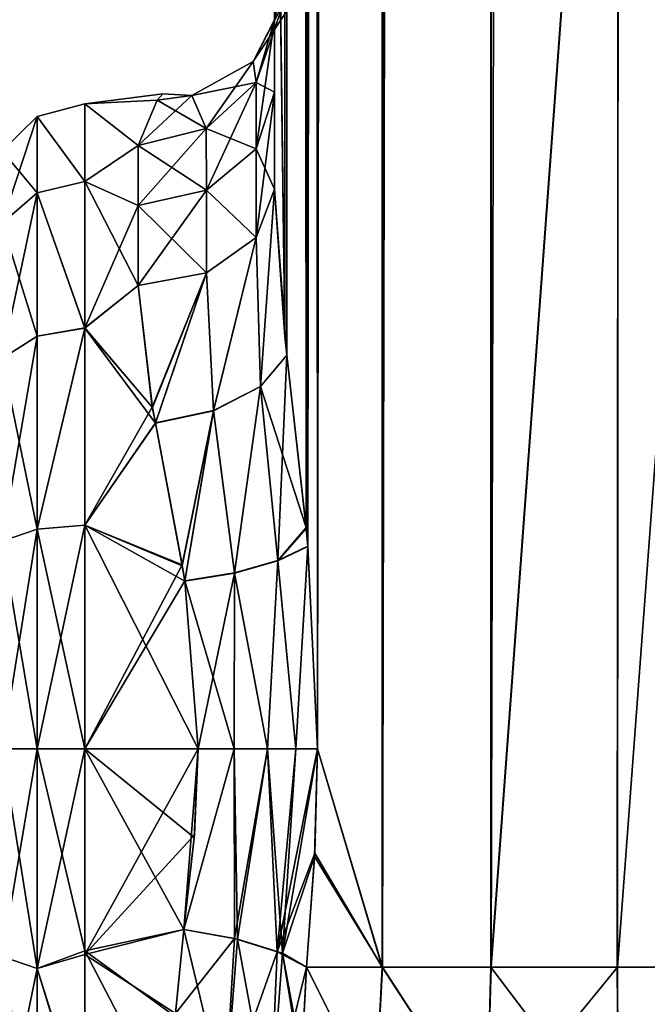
# Model space of a CAD drawing. Extents: x -23 to 470, y -2000 to 0.
# Tile 26 of 172: x 93 to 116, y -1981 to -1945. Entities that reach past the tile are written whole.
import ezdxf

# ---------------------------------------------------------------- set-up
doc = ezdxf.new("R2010")
doc.units = 0
doc.header["$LTSCALE"] = 64.024212
for name, color, linetype in [('100', 7, 'CONTINUOUS'), ('105', 7, 'CONTINUOUS'), ('106', 7, 'CONTINUOUS'), ('107', 7, 'CONTINUOUS'), ('108', 7, 'CONTINUOUS'), ('110', 7, 'CONTINUOUS'), ('113', 7, 'CONTINUOUS'), ('114', 7, 'CONTINUOUS'), ('143', 7, 'CONTINUOUS'), ('145', 7, 'CONTINUOUS'), ('146', 7, 'CONTINUOUS'), ('147', 7, 'CONTINUOUS'), ('148', 7, 'CONTINUOUS'), ('149', 7, 'CONTINUOUS'), ('150', 7, 'CONTINUOUS'), ('151', 7, 'CONTINUOUS'), ('152', 7, 'CONTINUOUS'), ('93', 7, 'CONTINUOUS'), ('94', 7, 'CONTINUOUS')]:
    doc.layers.add(name, color=color, linetype=linetype)

msp = doc.modelspace()

# ---------------------------------------------------------------- linework, layer by layer
at = {"layer": '100', "linetype": 'CONTINUOUS'}
for points in [[(102.45, -1934.803, 52.389), (102.45, -1951.49, 53.502), (102.45, -1928.15, 53.5), (102.45, -1934.803, 52.389)], [(102.45, -1928.15, 12.5), (102.45, -1951.488, 12.5), (102.45, -1934.793, 13.607), (102.45, -1928.15, 12.5)], [(102.45, -1951.488, 12.5), (102.45, -1947.936, 16.816), (102.45, -1934.793, 13.607), (102.45, -1951.488, 12.5)], [(102.45, -1934.793, 13.607), (102.45, -1947.936, 16.816), (102.45, -1940.716, 16.805), (102.45, -1934.793, 13.607)], [(102.45, -1940.722, 49.19), (102.45, -1951.49, 53.502), (102.45, -1934.803, 52.389), (102.45, -1940.722, 49.19)], [(102.45, -1947.936, 16.816), (102.45, -1945.277, 21.735), (102.45, -1940.716, 16.805), (102.45, -1947.936, 16.816)], [(102.45, -1947.936, 49.184), (102.45, -1951.49, 53.502), (102.45, -1940.722, 49.19), (102.45, -1947.936, 49.184)], [(102.45, -1945.277, 44.265), (102.45, -1947.936, 49.184), (102.45, -1940.722, 49.19), (102.45, -1945.277, 44.265)]]:
    msp.add_3dface(points, dxfattribs=at)
at = {"layer": '105', "linetype": 'CONTINUOUS'}
for points in [[(99.507, -1975.252, 9.221), (99.13, -1978.62, 9.931), (95.5, -1972, 9), (99.507, -1975.252, 9.221)], [(95.5, -1972, 9), (99.13, -1978.62, 9.931), (95.5, -1979.405, 10.171), (95.5, -1972, 9)], [(99.653, -1972, 9), (99.507, -1975.252, 9.221), (95.5, -1972, 9), (99.653, -1972, 9)], [(95.5, -1972, 57), (95.5, -1979.537, 55.786), (99.653, -1972, 57), (95.5, -1972, 57)], [(99.653, -1972, 57), (95.5, -1979.537, 55.786), (99.512, -1975.153, 56.792), (99.653, -1972, 57)], [(95.5, -1979.537, 55.786), (99.13, -1978.62, 56.069), (99.512, -1975.153, 56.792), (95.5, -1979.537, 55.786)], [(98.814, -1981.695, 54.955), (99.13, -1978.62, 56.069), (95.5, -1979.537, 55.786), (98.814, -1981.695, 54.955)], [(99.13, -1978.62, 9.931), (98.805, -1981.805, 11.094), (95.5, -1979.405, 10.171), (99.13, -1978.62, 9.931)], [(98.805, -1981.805, 11.094), (98.713, -1985.565, 13.201), (95.5, -1979.405, 10.171), (98.805, -1981.805, 11.094)], [(95.5, -1979.405, 10.171), (98.713, -1985.565, 13.201), (95.5, -1985.607, 13.23), (95.5, -1979.405, 10.171)], [(95.5, -1985.759, 52.665), (98.814, -1981.695, 54.955), (95.5, -1979.537, 55.786), (95.5, -1985.759, 52.665)]]:
    msp.add_3dface(points, dxfattribs=at)
at = {"layer": '106', "linetype": 'CONTINUOUS'}
for points in [[(98.146, -1948.226, 29.711), (95.5, -1948.363, 37.161), (98.355, -1948, 32.985), (98.146, -1948.226, 29.711)], [(98.355, -1948, 32.985), (95.5, -1948.363, 37.161), (98.147, -1948.225, 36.277), (98.355, -1948, 32.985)], [(98.147, -1948.225, 36.277), (95.5, -1948.363, 37.161), (97.45, -1949.885, 42.323), (98.147, -1948.225, 36.277)], [(95.5, -1948.364, 28.839), (95.5, -1948.363, 37.161), (98.146, -1948.226, 29.711), (95.5, -1948.364, 28.839)], [(97.45, -1949.885, 23.677), (95.5, -1948.364, 28.839), (98.146, -1948.226, 29.711), (97.45, -1949.885, 23.677)], [(95.5, -1948.363, 37.161), (95.5, -1951.209, 44.989), (97.45, -1949.885, 42.323), (95.5, -1948.363, 37.161)], [(95.5, -1951.21, 21.009), (95.5, -1948.364, 28.839), (97.45, -1949.885, 23.677), (95.5, -1951.21, 21.009)], [(97.45, -1949.885, 42.323), (95.5, -1951.209, 44.989), (97.45, -1952.085, 46.393), (97.45, -1949.885, 42.323)], [(97.45, -1952.085, 19.607), (95.5, -1951.21, 21.009), (97.45, -1949.885, 23.677), (97.45, -1952.085, 19.607)], [(95.5, -1951.209, 44.989), (95.5, -1956.573, 51.385), (97.45, -1952.085, 46.393), (95.5, -1951.209, 44.989)], [(95.5, -1956.577, 14.612), (95.5, -1951.21, 21.009), (97.45, -1955.024, 16.034), (95.5, -1956.577, 14.612)], [(97.45, -1955.024, 16.034), (95.5, -1951.21, 21.009), (97.45, -1952.085, 19.607), (97.45, -1955.024, 16.034)], [(97.45, -1952.085, 46.393), (95.5, -1956.573, 51.385), (97.45, -1955.024, 49.966), (97.45, -1952.085, 46.393)], [(97.45, -1955.024, 49.966), (95.5, -1956.573, 51.385), (97.97, -1959.482, 53.477), (97.45, -1955.024, 49.966)], [(97.972, -1959.488, 12.519), (95.5, -1956.577, 14.612), (97.45, -1955.024, 16.034), (97.972, -1959.488, 12.519)], [(95.5, -1956.573, 51.385), (95.5, -1963.801, 55.556), (97.97, -1959.482, 53.477), (95.5, -1956.573, 51.385)], [(95.5, -1963.802, 10.444), (95.5, -1956.577, 14.612), (98.084, -1960.058, 12.182), (95.5, -1963.802, 10.444)], [(98.084, -1960.058, 12.182), (95.5, -1956.577, 14.612), (97.972, -1959.488, 12.519), (98.084, -1960.058, 12.182)], [(97.97, -1959.482, 53.477), (95.5, -1963.801, 55.556), (98.083, -1960.057, 53.817), (97.97, -1959.482, 53.477)], [(98.083, -1960.057, 53.817), (95.5, -1963.801, 55.556), (99.064, -1965.26, 56.034), (98.083, -1960.057, 53.817)], [(99.069, -1965.293, 9.956), (95.5, -1963.802, 10.444), (98.084, -1960.058, 12.182), (99.069, -1965.293, 9.956)], [(95.5, -1963.801, 55.556), (95.5, -1972, 57), (99.064, -1965.26, 56.034), (95.5, -1963.801, 55.556)], [(99.653, -1972, 9), (95.5, -1972, 9), (95.5, -1963.802, 10.444), (99.653, -1972, 9)], [(99.653, -1972, 9), (95.5, -1963.802, 10.444), (99.16, -1965.858, 9.799), (99.653, -1972, 9)], [(99.16, -1965.858, 9.799), (95.5, -1963.802, 10.444), (99.069, -1965.293, 9.956), (99.16, -1965.858, 9.799)], [(99.064, -1965.26, 56.034), (95.5, -1972, 57), (99.158, -1965.844, 56.197), (99.064, -1965.26, 56.034)], [(95.5, -1972, 57), (99.653, -1972, 57), (99.158, -1965.844, 56.197), (95.5, -1972, 57)]]:
    msp.add_3dface(points, dxfattribs=at)
at = {"layer": '107', "linetype": 'CONTINUOUS'}
for points in [[(102.45, -1940.716, 16.805), (102.45, -1945.277, 21.735), (103.39, -1940.887, 23.746), (102.45, -1940.716, 16.805)], [(102.45, -1945.277, 21.735), (102.775, -1944.674, 26.746), (103.39, -1940.887, 23.746), (102.45, -1945.277, 21.735)]]:
    msp.add_3dface(points, dxfattribs=at)
at = {"layer": '108', "linetype": 'CONTINUOUS'}
for points in [[(103.622, -1980, 7.216), (106.134, -1985.025, 4.535), (103.429, -1983.69, 8.47), (103.622, -1980, 7.216)], [(103.622, -1980, 7.216), (103.429, -1983.69, 8.47), (103.447, -1983.335, 8.318), (103.622, -1980, 7.216)], [(103.622, -1980, 7.216), (106.406, -1980, 3.376), (106.134, -1985.025, 4.535), (103.622, -1980, 7.216)], [(106.406, -1980, 3.376), (110.214, -1985.88, 1.905), (106.134, -1985.025, 4.535), (106.406, -1980, 3.376)], [(106.406, -1980, 3.376), (110.387, -1980, 0.862), (110.214, -1985.88, 1.905), (106.406, -1980, 3.376)], [(110.387, -1980, 0.862), (115.012, -1980, 0), (110.214, -1985.88, 1.905), (110.387, -1980, 0.862)], [(115.012, -1980, 0), (115.046, -1986.18, 0.979), (110.214, -1985.88, 1.905), (115.012, -1980, 0)], [(115.012, -1980, 0), (119.621, -1980, 0.905), (115.046, -1986.18, 0.979), (115.012, -1980, 0)], [(119.621, -1980, 0.905), (119.879, -1985.881, 1.902), (115.046, -1986.18, 0.979), (119.621, -1980, 0.905)]]:
    msp.add_3dface(points, dxfattribs=at)
at = {"layer": '110', "linetype": 'CONTINUOUS'}
for points in [[(106.139, -1985.026, 61.47), (103.622, -1980, 58.785), (103.453, -1983.219, 57.73), (106.139, -1985.026, 61.47)], [(106.393, -1980, 62.612), (103.622, -1980, 58.785), (106.139, -1985.026, 61.47), (106.393, -1980, 62.612)], [(110.221, -1985.88, 64.098), (106.393, -1980, 62.612), (106.139, -1985.026, 61.47), (110.221, -1985.88, 64.098)], [(110.377, -1980, 65.133), (106.393, -1980, 62.612), (110.221, -1985.88, 64.098), (110.377, -1980, 65.133)], [(115.054, -1986.18, 65.021), (110.377, -1980, 65.133), (110.221, -1985.88, 64.098), (115.054, -1986.18, 65.021)], [(115.006, -1980, 66), (110.377, -1980, 65.133), (115.054, -1986.18, 65.021), (115.006, -1980, 66)], [(119.62, -1980, 65.095), (115.006, -1980, 66), (115.054, -1986.18, 65.021), (119.62, -1980, 65.095)], [(119.886, -1985.879, 64.096), (119.62, -1980, 65.095), (115.054, -1986.18, 65.021), (119.886, -1985.879, 64.096)]]:
    msp.add_3dface(points, dxfattribs=at)
at = {"layer": '113', "linetype": 'CONTINUOUS'}
for points in [[(95.5, -1951.209, 44.989), (95.5, -1948.363, 37.161), (93.751, -1948.826, 37.086), (95.5, -1951.209, 44.989)], [(95.5, -1948.363, 37.161), (95.5, -1948.364, 28.839), (93.751, -1948.826, 37.086), (95.5, -1948.363, 37.161)], [(95.5, -1948.364, 28.839), (95.5, -1951.21, 21.009), (93.751, -1948.826, 28.914), (95.5, -1948.364, 28.839)], [(95.5, -1948.364, 28.839), (93.751, -1948.826, 28.914), (93.751, -1948.826, 37.086), (95.5, -1948.364, 28.839)], [(92.469, -1950.088, 29.136), (92.469, -1950.088, 36.864), (93.751, -1948.826, 28.914), (92.469, -1950.088, 29.136)], [(93.751, -1951.621, 21.234), (92.469, -1950.088, 29.136), (93.751, -1948.826, 28.914), (93.751, -1951.621, 21.234)], [(92.469, -1950.088, 36.864), (92.469, -1952.731, 44.125), (93.751, -1948.826, 37.086), (92.469, -1950.088, 36.864)], [(93.751, -1948.826, 28.914), (92.469, -1950.088, 36.864), (93.751, -1948.826, 37.086), (93.751, -1948.826, 28.914)], [(93.751, -1948.826, 37.086), (92.469, -1952.731, 44.125), (93.751, -1951.621, 44.766), (93.751, -1948.826, 37.086)], [(95.5, -1951.209, 44.989), (93.751, -1948.826, 37.086), (93.751, -1951.621, 44.766), (95.5, -1951.209, 44.989)], [(95.5, -1951.21, 21.009), (93.751, -1951.621, 21.234), (93.751, -1948.826, 28.914), (95.5, -1951.21, 21.009)], [(92.469, -1952.731, 21.875), (92.469, -1950.088, 29.136), (93.751, -1951.621, 21.234), (92.469, -1952.731, 21.875)], [(95.5, -1956.573, 51.385), (95.5, -1951.209, 44.989), (93.751, -1951.621, 44.766), (95.5, -1956.573, 51.385)], [(95.5, -1951.21, 21.009), (95.5, -1956.577, 14.612), (93.751, -1951.621, 21.234), (95.5, -1951.21, 21.009)], [(93.751, -1956.874, 14.974), (92.469, -1952.731, 21.875), (93.751, -1951.621, 21.234), (93.751, -1956.874, 14.974)], [(92.469, -1952.731, 44.125), (92.469, -1957.698, 50.044), (93.751, -1951.621, 44.766), (92.469, -1952.731, 44.125)], [(93.751, -1951.621, 44.766), (92.469, -1957.698, 50.044), (93.751, -1956.874, 51.026), (93.751, -1951.621, 44.766)], [(95.5, -1956.573, 51.385), (93.751, -1951.621, 44.766), (93.751, -1956.874, 51.026), (95.5, -1956.573, 51.385)], [(95.5, -1956.577, 14.612), (93.751, -1956.874, 14.974), (93.751, -1951.621, 21.234), (95.5, -1956.577, 14.612)], [(92.469, -1957.698, 15.956), (92.469, -1952.731, 21.875), (93.751, -1956.874, 14.974), (92.469, -1957.698, 15.956)], [(95.5, -1963.801, 55.556), (95.5, -1956.573, 51.385), (93.751, -1963.952, 55.113), (95.5, -1963.801, 55.556)], [(95.5, -1956.573, 51.385), (93.751, -1956.874, 51.026), (93.751, -1963.952, 55.113), (95.5, -1956.573, 51.385)], [(95.5, -1956.577, 14.612), (95.5, -1963.802, 10.444), (93.751, -1963.952, 10.887), (95.5, -1956.577, 14.612)], [(95.5, -1956.577, 14.612), (93.751, -1963.952, 10.887), (93.751, -1956.874, 14.974), (95.5, -1956.577, 14.612)], [(93.751, -1963.952, 10.887), (92.469, -1957.698, 15.956), (93.751, -1956.874, 14.974), (93.751, -1963.952, 10.887)], [(92.469, -1957.698, 50.044), (92.469, -1964.39, 53.908), (93.751, -1956.874, 51.026), (92.469, -1957.698, 50.044)], [(93.751, -1956.874, 51.026), (92.469, -1964.39, 53.908), (93.751, -1963.952, 55.113), (93.751, -1956.874, 51.026)], [(92.469, -1964.39, 12.092), (92.469, -1957.698, 15.956), (93.751, -1963.952, 10.887), (92.469, -1964.39, 12.092)], [(92.469, -1972, 55.25), (93.751, -1972, 56.532), (93.751, -1963.952, 55.113), (92.469, -1972, 55.25)], [(92.469, -1964.39, 53.908), (92.469, -1972, 55.25), (93.751, -1963.952, 55.113), (92.469, -1964.39, 53.908)], [(93.751, -1972, 9.468), (92.469, -1964.39, 12.092), (93.751, -1963.952, 10.887), (93.751, -1972, 9.468)], [(95.5, -1972, 57), (95.5, -1963.801, 55.556), (93.751, -1972, 56.532), (95.5, -1972, 57)], [(93.751, -1972, 56.532), (95.5, -1963.801, 55.556), (93.751, -1963.952, 55.113), (93.751, -1972, 56.532)], [(95.5, -1963.802, 10.444), (95.5, -1972, 9), (93.751, -1963.952, 10.887), (95.5, -1963.802, 10.444)], [(95.5, -1972, 9), (93.751, -1972, 9.468), (93.751, -1963.952, 10.887), (95.5, -1972, 9)], [(93.751, -1972, 9.468), (92.469, -1972, 10.75), (92.469, -1964.39, 12.092), (93.751, -1972, 9.468)]]:
    msp.add_3dface(points, dxfattribs=at)
at = {"layer": '114', "linetype": 'CONTINUOUS'}
for points in [[(92.469, -1972, 55.25), (92.469, -1979.61, 53.908), (93.751, -1972, 56.532), (92.469, -1972, 55.25)], [(93.751, -1972, 56.532), (92.469, -1979.61, 53.908), (93.751, -1980.048, 55.113), (93.751, -1972, 56.532)], [(92.469, -1979.61, 12.092), (92.469, -1972, 10.75), (93.751, -1980.048, 10.887), (92.469, -1979.61, 12.092)], [(93.751, -1980.048, 10.887), (92.469, -1972, 10.75), (93.751, -1972, 9.468), (93.751, -1980.048, 10.887)], [(95.5, -1972, 9), (95.5, -1979.405, 10.171), (93.751, -1972, 9.468), (95.5, -1972, 9)], [(95.5, -1979.405, 10.171), (93.751, -1980.048, 10.887), (93.751, -1972, 9.468), (95.5, -1979.405, 10.171)], [(95.5, -1979.537, 55.786), (95.5, -1972, 57), (93.751, -1980.048, 55.113), (95.5, -1979.537, 55.786)], [(95.5, -1972, 57), (93.751, -1972, 56.532), (93.751, -1980.048, 55.113), (95.5, -1972, 57)], [(95.5, -1979.405, 10.171), (95.5, -1985.607, 13.23), (93.751, -1980.048, 10.887), (95.5, -1979.405, 10.171)], [(95.5, -1985.759, 52.665), (95.5, -1979.537, 55.786), (93.751, -1980.048, 55.113), (95.5, -1985.759, 52.665)], [(92.469, -1979.61, 53.908), (92.469, -1986.302, 50.044), (93.751, -1980.048, 55.113), (92.469, -1979.61, 53.908)], [(92.469, -1986.302, 15.956), (92.469, -1979.61, 12.092), (93.751, -1987.126, 14.974), (92.469, -1986.302, 15.956)], [(93.751, -1987.126, 14.974), (92.469, -1979.61, 12.092), (93.751, -1980.048, 10.887), (93.751, -1987.126, 14.974)], [(93.751, -1980.048, 55.113), (92.469, -1986.302, 50.044), (93.751, -1987.126, 51.026), (93.751, -1980.048, 55.113)], [(95.5, -1985.607, 13.23), (93.751, -1987.126, 14.974), (93.751, -1980.048, 10.887), (95.5, -1985.607, 13.23)], [(95.5, -1985.759, 52.665), (93.751, -1980.048, 55.113), (93.751, -1987.126, 51.026), (95.5, -1985.759, 52.665)]]:
    msp.add_3dface(points, dxfattribs=at)
at = {"layer": '143', "linetype": 'CONTINUOUS'}
for points in [[(99.13, -1978.62, 56.069), (98.814, -1981.695, 54.955), (100.977, -1978.953, 56.369), (99.13, -1978.62, 56.069)], [(100.977, -1978.953, 56.369), (98.814, -1981.695, 54.955), (100.624, -1984.873, 53.711), (100.977, -1978.953, 56.369)], [(102.55, -1979.436, 57.319), (100.977, -1978.953, 56.369), (100.624, -1984.873, 53.711), (102.55, -1979.436, 57.319)], [(102.29, -1985.47, 54.677), (102.55, -1979.436, 57.319), (100.624, -1984.873, 53.711), (102.29, -1985.47, 54.677)], [(103.622, -1980, 58.785), (102.55, -1979.436, 57.319), (102.29, -1985.47, 54.677), (103.622, -1980, 58.785)], [(103.453, -1983.219, 57.73), (103.622, -1980, 58.785), (102.29, -1985.47, 54.677), (103.453, -1983.219, 57.73)]]:
    msp.add_3dface(points, dxfattribs=at)
at = {"layer": '145', "linetype": 'CONTINUOUS'}
for points in [[(98.805, -1981.805, 11.094), (99.13, -1978.62, 9.931), (100.624, -1984.873, 12.289), (98.805, -1981.805, 11.094)], [(99.13, -1978.62, 9.931), (101.088, -1978.968, 9.63), (100.624, -1984.873, 12.289), (99.13, -1978.62, 9.931)], [(101.088, -1978.968, 9.63), (102.289, -1985.469, 11.323), (100.624, -1984.873, 12.289), (101.088, -1978.968, 9.63)], [(101.088, -1978.968, 9.63), (102.741, -1979.484, 8.597), (102.289, -1985.469, 11.323), (101.088, -1978.968, 9.63)], [(102.741, -1979.484, 8.597), (103.429, -1983.69, 8.47), (102.289, -1985.469, 11.323), (102.741, -1979.484, 8.597)], [(103.622, -1980, 7.216), (103.447, -1983.335, 8.318), (102.741, -1979.484, 8.597), (103.622, -1980, 7.216)], [(103.447, -1983.335, 8.318), (103.429, -1983.69, 8.47), (102.741, -1979.484, 8.597), (103.447, -1983.335, 8.318)]]:
    msp.add_3dface(points, dxfattribs=at)
at = {"layer": '146', "linetype": 'CONTINUOUS'}
for points in [[(99.13, -1978.62, 9.931), (99.507, -1975.252, 9.221), (99.653, -1972, 9), (99.13, -1978.62, 9.931)], [(99.13, -1978.62, 9.931), (99.653, -1972, 9), (100.966, -1972, 8.824), (99.13, -1978.62, 9.931)], [(99.13, -1978.62, 9.931), (100.966, -1972, 8.824), (101.088, -1978.968, 9.63), (99.13, -1978.62, 9.931)], [(100.966, -1972, 8.824), (102.187, -1972, 8.309), (101.088, -1978.968, 9.63), (100.966, -1972, 8.824)], [(101.088, -1978.968, 9.63), (102.187, -1972, 8.309), (102.741, -1979.484, 8.597), (101.088, -1978.968, 9.63)], [(102.187, -1972, 8.309), (103.23, -1972, 7.491), (102.741, -1979.484, 8.597), (102.187, -1972, 8.309)], [(104.024, -1972, 6.429), (103.919, -1975.946, 6.621), (102.741, -1979.484, 8.597), (104.024, -1972, 6.429)], [(103.23, -1972, 7.491), (104.024, -1972, 6.429), (102.741, -1979.484, 8.597), (103.23, -1972, 7.491)], [(103.919, -1975.946, 6.621), (103.622, -1980, 7.216), (102.741, -1979.484, 8.597), (103.919, -1975.946, 6.621)]]:
    msp.add_3dface(points, dxfattribs=at)
at = {"layer": '147', "linetype": 'CONTINUOUS'}
for points in [[(101.78, -1953.256, 14.267), (102.45, -1951.488, 12.5), (101.937, -1958.722, 10.812), (101.78, -1953.256, 14.267)], [(102.45, -1951.488, 12.5), (102.901, -1957.571, 9.171), (101.937, -1958.722, 10.812), (102.45, -1951.488, 12.5)], [(102.45, -1951.488, 12.5), (102.825, -1956.89, 9.462), (102.901, -1957.571, 9.171), (102.45, -1951.488, 12.5)], [(99.95, -1954.551, 15.561), (101.78, -1953.256, 14.267), (100.213, -1959.607, 11.883), (99.95, -1954.551, 15.561)], [(100.213, -1959.607, 11.883), (101.78, -1953.256, 14.267), (101.937, -1958.722, 10.812), (100.213, -1959.607, 11.883)], [(97.972, -1959.488, 12.519), (97.45, -1955.024, 16.034), (99.95, -1954.551, 15.561), (97.972, -1959.488, 12.519)], [(98.084, -1960.058, 12.182), (97.972, -1959.488, 12.519), (99.95, -1954.551, 15.561), (98.084, -1960.058, 12.182)], [(98.084, -1960.058, 12.182), (99.95, -1954.551, 15.561), (100.213, -1959.607, 11.883), (98.084, -1960.058, 12.182)], [(101.937, -1958.722, 10.812), (102.901, -1957.571, 9.171), (102.57, -1965.108, 8.579), (101.937, -1958.722, 10.812)], [(102.901, -1957.571, 9.171), (103.607, -1963.93, 7.249), (102.57, -1965.108, 8.579), (102.901, -1957.571, 9.171)], [(100.213, -1959.607, 11.883), (101.937, -1958.722, 10.812), (100.978, -1965.557, 9.517), (100.213, -1959.607, 11.883)], [(100.978, -1965.557, 9.517), (101.937, -1958.722, 10.812), (102.57, -1965.108, 8.579), (100.978, -1965.557, 9.517)], [(99.069, -1965.293, 9.956), (98.084, -1960.058, 12.182), (100.213, -1959.607, 11.883), (99.069, -1965.293, 9.956)], [(99.16, -1965.858, 9.799), (99.069, -1965.293, 9.956), (100.213, -1959.607, 11.883), (99.16, -1965.858, 9.799)], [(99.16, -1965.858, 9.799), (100.213, -1959.607, 11.883), (100.978, -1965.557, 9.517), (99.16, -1965.858, 9.799)], [(103.607, -1963.93, 7.249), (103.669, -1964.589, 7.116), (102.57, -1965.108, 8.579), (103.607, -1963.93, 7.249)], [(102.57, -1965.108, 8.579), (103.669, -1964.589, 7.116), (103.23, -1972, 7.491), (102.57, -1965.108, 8.579)], [(103.669, -1964.589, 7.116), (104.024, -1972, 6.429), (103.23, -1972, 7.491), (103.669, -1964.589, 7.116)], [(100.978, -1965.557, 9.517), (102.57, -1965.108, 8.579), (102.187, -1972, 8.309), (100.978, -1965.557, 9.517)], [(102.187, -1972, 8.309), (102.57, -1965.108, 8.579), (103.23, -1972, 7.491), (102.187, -1972, 8.309)], [(99.653, -1972, 9), (99.16, -1965.858, 9.799), (100.978, -1965.557, 9.517), (99.653, -1972, 9)], [(99.653, -1972, 9), (100.978, -1965.557, 9.517), (100.966, -1972, 8.824), (99.653, -1972, 9)], [(100.966, -1972, 8.824), (100.978, -1965.557, 9.517), (102.187, -1972, 8.309), (100.966, -1972, 8.824)]]:
    msp.add_3dface(points, dxfattribs=at)
at = {"layer": '148', "linetype": 'CONTINUOUS'}
for points in [[(102.45, -1945.277, 21.735), (102.45, -1947.936, 16.816), (101.78, -1950.01, 18.212), (102.45, -1945.277, 21.735)], [(101.78, -1947.581, 22.706), (102.45, -1945.277, 21.735), (101.78, -1950.01, 18.212), (101.78, -1947.581, 22.706)], [(99.948, -1949.269, 23.417), (101.78, -1947.581, 22.706), (99.95, -1951.529, 19.233), (99.948, -1949.269, 23.417)], [(99.95, -1951.529, 19.233), (101.78, -1947.581, 22.706), (101.78, -1950.01, 18.212), (99.95, -1951.529, 19.233)], [(102.45, -1947.936, 16.816), (102.45, -1951.488, 12.5), (101.78, -1953.256, 14.267), (102.45, -1947.936, 16.816)], [(101.78, -1950.01, 18.212), (102.45, -1947.936, 16.816), (101.78, -1953.256, 14.267), (101.78, -1950.01, 18.212)], [(97.45, -1952.085, 19.607), (97.45, -1949.885, 23.677), (99.948, -1949.269, 23.417), (97.45, -1952.085, 19.607)], [(97.45, -1952.085, 19.607), (99.948, -1949.269, 23.417), (99.95, -1951.529, 19.233), (97.45, -1952.085, 19.607)], [(99.95, -1951.529, 19.233), (101.78, -1950.01, 18.212), (101.78, -1953.256, 14.267), (99.95, -1951.529, 19.233)], [(97.45, -1955.024, 16.034), (97.45, -1952.085, 19.607), (99.95, -1951.529, 19.233), (97.45, -1955.024, 16.034)], [(97.45, -1955.024, 16.034), (99.95, -1951.529, 19.233), (99.95, -1954.551, 15.561), (97.45, -1955.024, 16.034)], [(99.95, -1954.551, 15.561), (99.95, -1951.529, 19.233), (101.78, -1953.256, 14.267), (99.95, -1954.551, 15.561)]]:
    msp.add_3dface(points, dxfattribs=at)
at = {"layer": '149', "linetype": 'CONTINUOUS'}
for points in [[(102.774, -1944.677, 39.26), (103.109, -1944.646, 32.98), (101.662, -1946.815, 36.615), (102.774, -1944.677, 39.26)], [(101.662, -1946.815, 36.615), (103.109, -1944.646, 32.98), (101.663, -1946.815, 29.385), (101.662, -1946.815, 36.615)], [(101.78, -1947.581, 43.294), (102.774, -1944.677, 39.26), (101.662, -1946.815, 36.615), (101.78, -1947.581, 43.294)], [(103.109, -1944.646, 32.98), (102.775, -1944.674, 26.746), (101.663, -1946.815, 29.385), (103.109, -1944.646, 32.98)], [(102.775, -1944.674, 26.746), (102.45, -1945.277, 21.735), (101.663, -1946.815, 29.385), (102.775, -1944.674, 26.746)], [(102.45, -1945.277, 44.265), (102.774, -1944.677, 39.26), (101.78, -1947.581, 43.294), (102.45, -1945.277, 44.265)], [(101.663, -1946.815, 29.385), (102.45, -1945.277, 21.735), (101.78, -1947.581, 22.706), (101.663, -1946.815, 29.385)], [(101.663, -1946.815, 29.385), (101.78, -1947.581, 22.706), (99.422, -1948.056, 29.784), (101.663, -1946.815, 29.385)], [(99.948, -1949.269, 42.583), (101.662, -1946.815, 36.615), (99.422, -1948.056, 36.216), (99.948, -1949.269, 42.583)], [(99.422, -1948.056, 36.216), (101.663, -1946.815, 29.385), (99.422, -1948.056, 29.784), (99.422, -1948.056, 36.216)], [(101.662, -1946.815, 36.615), (101.663, -1946.815, 29.385), (99.422, -1948.056, 36.216), (101.662, -1946.815, 36.615)], [(99.948, -1949.269, 42.583), (101.78, -1947.581, 43.294), (101.662, -1946.815, 36.615), (99.948, -1949.269, 42.583)], [(99.422, -1948.056, 29.784), (101.78, -1947.581, 22.706), (99.948, -1949.269, 23.417), (99.422, -1948.056, 29.784)], [(98.147, -1948.225, 36.277), (97.45, -1949.885, 42.323), (99.422, -1948.056, 36.216), (98.147, -1948.225, 36.277)], [(97.45, -1949.885, 42.323), (99.948, -1949.269, 42.583), (99.422, -1948.056, 36.216), (97.45, -1949.885, 42.323)], [(98.146, -1948.226, 29.711), (98.355, -1948, 32.985), (99.422, -1948.056, 29.784), (98.146, -1948.226, 29.711)], [(98.146, -1948.226, 29.711), (99.422, -1948.056, 29.784), (99.948, -1949.269, 23.417), (98.146, -1948.226, 29.711)], [(98.355, -1948, 32.985), (98.147, -1948.225, 36.277), (99.422, -1948.056, 36.216), (98.355, -1948, 32.985)], [(98.355, -1948, 32.985), (99.422, -1948.056, 36.216), (99.422, -1948.056, 29.784), (98.355, -1948, 32.985)], [(97.45, -1949.885, 23.677), (98.146, -1948.226, 29.711), (99.948, -1949.269, 23.417), (97.45, -1949.885, 23.677)]]:
    msp.add_3dface(points, dxfattribs=at)
at = {"layer": '150', "linetype": 'CONTINUOUS'}
for points in [[(102.45, -1947.936, 49.184), (102.45, -1945.277, 44.265), (101.78, -1947.581, 43.294), (102.45, -1947.936, 49.184)], [(99.948, -1949.269, 42.583), (101.78, -1950.01, 47.788), (101.78, -1947.581, 43.294), (99.948, -1949.269, 42.583)], [(101.78, -1950.01, 47.788), (102.45, -1947.936, 49.184), (101.78, -1947.581, 43.294), (101.78, -1950.01, 47.788)], [(102.45, -1951.49, 53.502), (102.45, -1947.936, 49.184), (101.78, -1950.01, 47.788), (102.45, -1951.49, 53.502)], [(97.45, -1949.885, 42.323), (99.95, -1951.529, 46.767), (99.948, -1949.269, 42.583), (97.45, -1949.885, 42.323)], [(99.95, -1951.529, 46.767), (101.78, -1950.01, 47.788), (99.948, -1949.269, 42.583), (99.95, -1951.529, 46.767)], [(97.45, -1949.885, 42.323), (97.45, -1952.085, 46.393), (99.95, -1951.529, 46.767), (97.45, -1949.885, 42.323)], [(99.95, -1951.529, 46.767), (101.78, -1953.256, 51.733), (101.78, -1950.01, 47.788), (99.95, -1951.529, 46.767)], [(101.78, -1953.256, 51.733), (102.45, -1951.49, 53.502), (101.78, -1950.01, 47.788), (101.78, -1953.256, 51.733)], [(97.45, -1952.085, 46.393), (99.95, -1954.551, 50.439), (99.95, -1951.529, 46.767), (97.45, -1952.085, 46.393)], [(99.95, -1954.551, 50.439), (101.78, -1953.256, 51.733), (99.95, -1951.529, 46.767), (99.95, -1954.551, 50.439)], [(97.45, -1952.085, 46.393), (97.45, -1955.024, 49.966), (99.95, -1954.551, 50.439), (97.45, -1952.085, 46.393)]]:
    msp.add_3dface(points, dxfattribs=at)
at = {"layer": '151', "linetype": 'CONTINUOUS'}
for points in [[(101.936, -1958.717, 55.185), (102.45, -1951.49, 53.502), (101.78, -1953.256, 51.733), (101.936, -1958.717, 55.185)], [(102.901, -1957.57, 56.828), (102.45, -1951.49, 53.502), (101.936, -1958.717, 55.185), (102.901, -1957.57, 56.828)], [(102.45, -1951.49, 53.502), (102.901, -1957.57, 56.828), (102.824, -1956.883, 56.535), (102.45, -1951.49, 53.502)], [(99.95, -1954.551, 50.439), (100.212, -1959.602, 54.114), (101.78, -1953.256, 51.733), (99.95, -1954.551, 50.439)], [(100.212, -1959.602, 54.114), (101.936, -1958.717, 55.185), (101.78, -1953.256, 51.733), (100.212, -1959.602, 54.114)], [(97.45, -1955.024, 49.966), (97.97, -1959.482, 53.477), (99.95, -1954.551, 50.439), (97.45, -1955.024, 49.966)], [(97.97, -1959.482, 53.477), (98.083, -1960.057, 53.817), (99.95, -1954.551, 50.439), (97.97, -1959.482, 53.477)], [(98.083, -1960.057, 53.817), (100.212, -1959.602, 54.114), (99.95, -1954.551, 50.439), (98.083, -1960.057, 53.817)], [(103.603, -1963.882, 58.743), (102.901, -1957.57, 56.828), (101.936, -1958.717, 55.185), (103.603, -1963.882, 58.743)], [(100.212, -1959.602, 54.114), (100.977, -1965.551, 56.481), (101.936, -1958.717, 55.185), (100.212, -1959.602, 54.114)], [(100.977, -1965.551, 56.481), (102.569, -1965.102, 57.42), (101.936, -1958.717, 55.185), (100.977, -1965.551, 56.481)], [(102.569, -1965.102, 57.42), (103.603, -1963.882, 58.743), (101.936, -1958.717, 55.185), (102.569, -1965.102, 57.42)], [(98.083, -1960.057, 53.817), (99.064, -1965.26, 56.034), (100.212, -1959.602, 54.114), (98.083, -1960.057, 53.817)], [(99.064, -1965.26, 56.034), (99.158, -1965.844, 56.197), (100.212, -1959.602, 54.114), (99.064, -1965.26, 56.034)], [(99.158, -1965.844, 56.197), (100.977, -1965.551, 56.481), (100.212, -1959.602, 54.114), (99.158, -1965.844, 56.197)], [(103.668, -1964.571, 58.882), (103.603, -1963.882, 58.743), (102.569, -1965.102, 57.42), (103.668, -1964.571, 58.882)], [(103.231, -1972, 58.509), (103.668, -1964.571, 58.882), (102.569, -1965.102, 57.42), (103.231, -1972, 58.509)], [(104.024, -1972, 59.571), (103.668, -1964.571, 58.882), (103.231, -1972, 58.509), (104.024, -1972, 59.571)], [(100.977, -1965.551, 56.481), (102.188, -1972, 57.691), (102.569, -1965.102, 57.42), (100.977, -1965.551, 56.481)], [(102.188, -1972, 57.691), (103.231, -1972, 58.509), (102.569, -1965.102, 57.42), (102.188, -1972, 57.691)], [(99.158, -1965.844, 56.197), (100.967, -1972, 57.176), (100.977, -1965.551, 56.481), (99.158, -1965.844, 56.197)], [(99.158, -1965.844, 56.197), (99.653, -1972, 57), (100.967, -1972, 57.176), (99.158, -1965.844, 56.197)], [(100.967, -1972, 57.176), (102.188, -1972, 57.691), (100.977, -1965.551, 56.481), (100.967, -1972, 57.176)]]:
    msp.add_3dface(points, dxfattribs=at)
at = {"layer": '152', "linetype": 'CONTINUOUS'}
for points in [[(99.13, -1978.62, 56.069), (99.653, -1972, 57), (99.512, -1975.153, 56.792), (99.13, -1978.62, 56.069)], [(99.653, -1972, 57), (99.13, -1978.62, 56.069), (100.967, -1972, 57.176), (99.653, -1972, 57)], [(99.13, -1978.62, 56.069), (100.977, -1978.953, 56.369), (100.967, -1972, 57.176), (99.13, -1978.62, 56.069)], [(100.967, -1972, 57.176), (100.977, -1978.953, 56.369), (102.188, -1972, 57.691), (100.967, -1972, 57.176)], [(100.977, -1978.953, 56.369), (102.55, -1979.436, 57.319), (102.188, -1972, 57.691), (100.977, -1978.953, 56.369)], [(102.188, -1972, 57.691), (102.55, -1979.436, 57.319), (103.231, -1972, 58.509), (102.188, -1972, 57.691)], [(103.925, -1975.817, 59.39), (104.024, -1972, 59.571), (102.55, -1979.436, 57.319), (103.925, -1975.817, 59.39)], [(102.55, -1979.436, 57.319), (104.024, -1972, 59.571), (103.231, -1972, 58.509), (102.55, -1979.436, 57.319)], [(103.622, -1980, 58.785), (103.925, -1975.817, 59.39), (102.55, -1979.436, 57.319), (103.622, -1980, 58.785)]]:
    msp.add_3dface(points, dxfattribs=at)
at = {"layer": '93', "linetype": 'CONTINUOUS'}
for points in [[(102.55, -83.45, 53.5), (102.45, -1928.15, 53.5), (102.824, -1956.883, 56.535), (102.55, -83.45, 53.5)], [(102.824, -1956.883, 56.535), (102.901, -1957.57, 56.828), (102.55, -83.45, 53.5), (102.824, -1956.883, 56.535)], [(102.55, -83.45, 53.5), (102.901, -1957.57, 56.828), (103.487, -83.45, 58.248), (102.55, -83.45, 53.5)], [(102.901, -1957.57, 56.828), (103.603, -1963.882, 58.743), (103.487, -83.45, 58.248), (102.901, -1957.57, 56.828)], [(103.668, -1964.571, 58.882), (104.024, -1972, 59.571), (103.487, -83.45, 58.248), (103.668, -1964.571, 58.882)], [(103.487, -83.45, 58.248), (104.024, -1972, 59.571), (106.162, -83.45, 62.29), (103.487, -83.45, 58.248)], [(103.603, -1963.882, 58.743), (103.668, -1964.571, 58.882), (103.487, -83.45, 58.248), (103.603, -1963.882, 58.743)], [(104.024, -1972, 59.571), (106.393, -1980, 62.612), (106.162, -83.45, 62.29), (104.024, -1972, 59.571)], [(106.162, -83.45, 62.29), (106.393, -1980, 62.612), (110.175, -83.45, 65.01), (106.162, -83.45, 62.29)], [(106.393, -1980, 62.612), (110.377, -1980, 65.133), (110.175, -83.45, 65.01), (106.393, -1980, 62.612)], [(110.377, -1980, 65.133), (115.05, -1916.55, 66), (110.175, -83.45, 65.01), (110.377, -1980, 65.133)], [(115.006, -1980, 66), (115.05, -1916.55, 66), (110.377, -1980, 65.133), (115.006, -1980, 66)], [(119.62, -1980, 65.095), (115.05, -1916.55, 66), (115.006, -1980, 66), (119.62, -1980, 65.095)], [(119.742, -1916.55, 65.045), (115.05, -1916.55, 66), (119.62, -1980, 65.095), (119.742, -1916.55, 65.045)], [(102.45, -1951.49, 53.502), (102.824, -1956.883, 56.535), (102.45, -1928.15, 53.5), (102.45, -1951.49, 53.502)], [(103.925, -1975.817, 59.39), (106.393, -1980, 62.612), (104.024, -1972, 59.571), (103.925, -1975.817, 59.39)], [(103.622, -1980, 58.785), (106.393, -1980, 62.612), (103.925, -1975.817, 59.39), (103.622, -1980, 58.785)]]:
    msp.add_3dface(points, dxfattribs=at)
at = {"layer": '94', "linetype": 'CONTINUOUS'}
for points in [[(102.45, -1951.488, 12.5), (102.45, -1928.15, 12.5), (103.487, -83.45, 7.752), (102.45, -1951.488, 12.5)], [(102.825, -1956.89, 9.462), (102.45, -1951.488, 12.5), (103.487, -83.45, 7.752), (102.825, -1956.89, 9.462)], [(102.901, -1957.571, 9.171), (102.825, -1956.89, 9.462), (103.487, -83.45, 7.752), (102.901, -1957.571, 9.171)], [(103.607, -1963.93, 7.249), (102.901, -1957.571, 9.171), (103.487, -83.45, 7.752), (103.607, -1963.93, 7.249)], [(106.161, -83.45, 3.712), (103.607, -1963.93, 7.249), (103.487, -83.45, 7.752), (106.161, -83.45, 3.712)], [(103.669, -1964.589, 7.116), (103.607, -1963.93, 7.249), (106.161, -83.45, 3.712), (103.669, -1964.589, 7.116)], [(104.024, -1972, 6.429), (103.669, -1964.589, 7.116), (106.161, -83.45, 3.712), (104.024, -1972, 6.429)], [(106.406, -1980, 3.376), (104.024, -1972, 6.429), (106.161, -83.45, 3.712), (106.406, -1980, 3.376)], [(110.176, -83.45, 0.989), (106.406, -1980, 3.376), (106.161, -83.45, 3.712), (110.176, -83.45, 0.989)], [(110.387, -1980, 0.862), (106.406, -1980, 3.376), (110.176, -83.45, 0.989), (110.387, -1980, 0.862)], [(115.05, -83.45), (110.387, -1980, 0.862), (110.176, -83.45, 0.989), (115.05, -83.45)], [(115.05, -1916.55), (110.387, -1980, 0.862), (115.05, -83.45), (115.05, -1916.55)], [(115.012, -1980, 0), (110.387, -1980, 0.862), (115.05, -1916.55), (115.012, -1980, 0)], [(119.621, -1980, 0.905), (115.012, -1980, 0), (119.742, -1916.55, 0.955), (119.621, -1980, 0.905)], [(119.742, -1916.55, 0.955), (115.012, -1980, 0), (115.05, -1916.55), (119.742, -1916.55, 0.955)], [(103.919, -1975.946, 6.621), (104.024, -1972, 6.429), (106.406, -1980, 3.376), (103.919, -1975.946, 6.621)], [(103.622, -1980, 7.216), (103.919, -1975.946, 6.621), (106.406, -1980, 3.376), (103.622, -1980, 7.216)]]:
    msp.add_3dface(points, dxfattribs=at)

doc.saveas('drawing.dxf')
